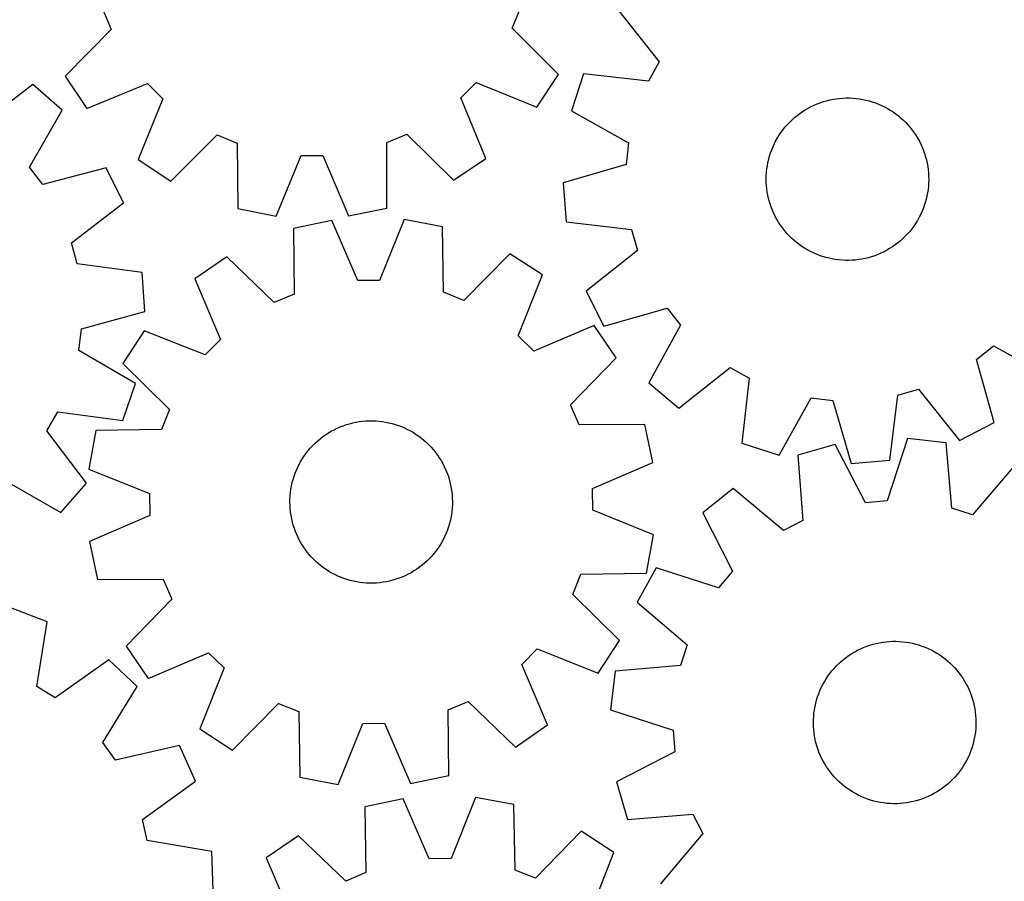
# Model space of a CAD drawing. Header units: millimetres. Extents: x 7 to 1243, y 7 to 1497.
# Tile 11 of 29: x 594 to 885, y 460 to 715. Entities that reach past the tile are written whole.
import ezdxf

# ---------------------------------------------------------------- set-up
doc = ezdxf.new("R2010")
doc.units = ezdxf.units.MM
doc.layers.add('CUT', color=7, linetype='CONTINUOUS', true_color=0x000000)

msp = doc.modelspace()

# ---------------------------------------------------------------- linework, layer by layer
at = {"layer": 'CUT'}
for p, q in [((618.915151, 717.715869), (621.395571, 711.783736)), ((739.853667, 712.179471), (742.294397, 718.128045)), ((771.301626, 717.408085), (783.287353, 702.183606)), ((621.395571, 711.783736), (607.787766, 697.989895)), ((753.55333, 698.476857), (739.853667, 712.179471)), ((783.287353, 702.183606), (780.161258, 696.564868)), ((747.176204, 688.863443), (753.55333, 698.476857)), ((760.9054, 698.722259), (757.371105, 687.740719)), ((780.161258, 696.564868), (760.9054, 698.722259)), ((598.277804, 695.525714), (582.86179, 683.787361)), ((606.949189, 687.916999), (598.277804, 695.525714)), ((607.787766, 697.989895), (614.228981, 688.419304)), ((614.228981, 688.419304), (632.131181, 695.832379)), ((632.131181, 695.832379), (636.692919, 691.301018)), ((724.693513, 691.595003), (729.224874, 696.156741)), ((729.224874, 696.156741), (747.176204, 688.863443)), ((636.692919, 691.301018), (629.399621, 673.349688)), ((732.106588, 673.692804), (724.693513, 691.595003)), ((828.15966, 689.015146), (829.043827, 689.435794)), ((829.043827, 689.435794), (829.944415, 689.820027)), ((829.944415, 689.820027), (830.859927, 690.167208)), ((830.859927, 690.167208), (831.788837, 690.476756)), ((831.788837, 690.476756), (832.729601, 690.748159)), ((832.729601, 690.748159), (833.680651, 690.980962)), ((833.680651, 690.980962), (834.640406, 691.174781)), ((834.640406, 691.174781), (835.607268, 691.32929)), ((835.607268, 691.32929), (836.579628, 691.444235)), ((836.579628, 691.444235), (837.555867, 691.519422)), ((837.555867, 691.519422), (838.53436, 691.554728)), ((838.53436, 691.554728), (839.513478, 691.550092)), ((839.513478, 691.550092), (840.491593, 691.505524)), ((840.491593, 691.505524), (841.467076, 691.421097)), ((841.467076, 691.421097), (842.438304, 691.296952)), ((842.438304, 691.296952), (843.40366, 691.133295)), ((843.40366, 691.133295), (844.361537, 690.930398)), ((844.361537, 690.930398), (845.310341, 690.6886)), ((845.310341, 690.6886), (846.248492, 690.408303)), ((846.248492, 690.408303), (847.17443, 690.089974)), ((847.17443, 690.089974), (848.086614, 689.734141)), ((848.086614, 689.734141), (848.983524, 689.341398)), ((597.314436, 671.105873), (606.949189, 687.916999)), ((757.371105, 687.740719), (774.270629, 678.261874)), ((824.035568, 686.392257), (824.816182, 686.983303)), ((824.816182, 686.983303), (825.620256, 687.542017)), ((825.620256, 687.542017), (826.446449, 688.067469)), ((826.446449, 688.067469), (827.293387, 688.558785)), ((827.293387, 688.558785), (828.15966, 689.015146)), ((848.983524, 689.341398), (849.863668, 688.912398)), ((849.863668, 688.912398), (850.725582, 688.447855)), ((850.725582, 688.447855), (851.56783, 687.948543)), ((851.56783, 687.948543), (852.389012, 687.415292)), ((852.389012, 687.415292), (853.187759, 686.84899)), ((853.187759, 686.84899), (853.962743, 686.250579)), ((820.528356, 682.988265), (821.173046, 683.725198)), ((821.173046, 683.725198), (821.847257, 684.435222)), ((821.847257, 684.435222), (822.549869, 685.117155)), ((822.549869, 685.117155), (823.27971, 685.769862)), ((823.27971, 685.769862), (824.035568, 686.392257)), ((853.962743, 686.250579), (854.712673, 685.621056)), ((854.712673, 685.621056), (855.436302, 684.961469)), ((855.436302, 684.961469), (856.132426, 684.272914)), ((856.132426, 684.272914), (856.799885, 683.556538)), ((856.799885, 683.556538), (857.437568, 682.813534)), ((639.013034, 666.972562), (652.715649, 680.672225)), ((652.715649, 680.672225), (658.664223, 678.231495)), ((702.810023, 678.378974), (708.742156, 680.859394)), ((708.742156, 680.859394), (722.535997, 667.251588)), ((818.781893, 680.628487), (819.331784, 681.43862)), ((819.331784, 681.43862), (819.914262, 682.225649)), ((819.914262, 682.225649), (820.528356, 682.988265)), ((857.437568, 682.813534), (858.044415, 682.045138)), ((858.044415, 682.045138), (858.619414, 681.25263)), ((858.619414, 681.25263), (859.16161, 680.437327)), ((658.664223, 678.231495), (658.79577, 658.855605)), ((702.807936, 659.002637), (702.810023, 678.378974)), ((774.270629, 678.261874), (773.532692, 671.874532)), ((816.925655, 677.184418), (817.336612, 678.073131)), ((817.336612, 678.073131), (817.783476, 678.944341)), ((817.783476, 678.944341), (818.265504, 679.796599)), ((818.265504, 679.796599), (818.781893, 680.628487)), ((859.16161, 680.437327), (859.6701, 679.600587)), ((859.6701, 679.600587), (860.144037, 678.743803)), ((860.144037, 678.743803), (860.582633, 677.868401)), ((860.582633, 677.868401), (860.985157, 676.975838)), ((815.914762, 674.428192), (816.214138, 675.360431)), ((816.214138, 675.360431), (816.551289, 676.279683)), ((816.551289, 676.279683), (816.925655, 677.184418)), ((860.985157, 676.975838), (861.35094, 676.067599)), ((861.35094, 676.067599), (861.679373, 675.145196)), ((861.679373, 675.145196), (861.969909, 674.210164)), ((629.399621, 673.349688), (639.013034, 666.972562)), ((670.117827, 656.642802), (677.534758, 674.543404)), ((677.534758, 674.543404), (683.96455, 674.564884)), ((683.96455, 674.564884), (691.500916, 656.714237)), ((722.535997, 667.251588), (732.106588, 673.692804)), ((815.247952, 671.569163), (815.431267, 672.530979)), ((815.431267, 672.530979), (815.653661, 673.484518)), ((815.653661, 673.484518), (815.914762, 674.428192)), ((861.969909, 674.210164), (862.222065, 673.26406)), ((862.222065, 673.26406), (862.43542, 672.308458)), ((862.43542, 672.308458), (862.60962, 671.34495)), ((601.2273, 666.003698), (597.314436, 671.105873)), ((619.961913, 670.949069), (601.2273, 666.003698)), ((625.061499, 660.601138), (619.961913, 670.949069)), ((773.532692, 671.874532), (754.917, 666.498803)), ((814.935202, 668.65011), (814.999713, 669.627112)), ((814.999713, 669.627112), (815.104021, 670.60067)), ((815.104021, 670.60067), (815.247952, 671.569163)), ((862.60962, 671.34495), (862.744375, 670.375137)), ((862.744375, 670.375137), (862.839461, 669.400635)), ((862.839461, 669.400635), (862.894719, 668.423066)), ((754.917, 666.498803), (755.854191, 655.000667)), ((814.910595, 667.671289), (814.935202, 668.65011)), ((814.925934, 666.692279), (814.910595, 667.671289)), ((814.981192, 665.71471), (814.925934, 666.692279)), ((862.88545, 666.465236), (862.820939, 665.488233)), ((862.910057, 667.444056), (862.88545, 666.465236)), ((862.894719, 668.423066), (862.910057, 667.444056)), ((815.076277, 664.740208), (814.981192, 665.71471)), ((815.211032, 663.770396), (815.076277, 664.740208)), ((815.385233, 662.806887), (815.211032, 663.770396)), ((862.5727, 663.546182), (862.389385, 662.584366)), ((862.716631, 664.514676), (862.5727, 663.546182)), ((862.820939, 665.488233), (862.716631, 664.514676)), ((609.726808, 648.756743), (625.061499, 660.601138)), ((815.598588, 661.851285), (815.385233, 662.806887)), ((815.850743, 660.905181), (815.598588, 661.851285)), ((816.141279, 659.97015), (815.850743, 660.905181)), ((861.90589, 660.687153), (861.606514, 659.754914)), ((862.166992, 661.630827), (861.90589, 660.687153)), ((862.389385, 662.584366), (862.166992, 661.630827)), ((658.79577, 658.855605), (670.117827, 656.642802)), ((691.500916, 656.714237), (702.807936, 659.002637)), ((816.469712, 659.047747), (816.141279, 659.97015)), ((816.835495, 658.139508), (816.469712, 659.047747)), ((817.238019, 657.246944), (816.835495, 658.139508)), ((860.894997, 657.930927), (860.48404, 657.042215)), ((861.269363, 658.835662), (860.894997, 657.930927)), ((861.606514, 659.754914), (861.269363, 658.835662)), ((686.561055, 655.381089), (675.273006, 653.000876)), ((694.242238, 637.592276), (686.561055, 655.381089)), ((707.942858, 655.626294), (700.671643, 637.666008)), ((719.282523, 653.505575), (707.942858, 655.626294)), ((755.854191, 655.000667), (775.094712, 652.710524)), ((817.676615, 656.371542), (817.238019, 657.246944)), ((818.150552, 655.514758), (817.676615, 656.371542)), ((818.659042, 654.678019), (818.150552, 655.514758)), ((819.201238, 653.862716), (818.659042, 654.678019)), ((859.038759, 654.486858), (858.488868, 653.676726)), ((859.555148, 655.318746), (859.038759, 654.486858)), ((860.037176, 656.171004), (859.555148, 655.318746)), ((860.48404, 657.042215), (860.037176, 656.171004)), ((675.273006, 653.000876), (675.428383, 633.625162)), ((719.571527, 634.131393), (719.282523, 653.505575)), ((775.094712, 652.710524), (776.857277, 646.526993)), ((819.776238, 653.070207), (819.201238, 653.862716)), ((820.383085, 652.301811), (819.776238, 653.070207)), ((821.020768, 651.558807), (820.383085, 652.301811)), ((821.688227, 650.842431), (821.020768, 651.558807)), ((857.292296, 652.12708), (856.647607, 651.390147)), ((857.906391, 652.889696), (857.292296, 652.12708)), ((858.488868, 653.676726), (857.906391, 652.889696)), ((611.389305, 642.54556), (609.726808, 648.756743)), ((822.38435, 650.153877), (821.688227, 650.842431)), ((823.107979, 649.494289), (822.38435, 650.153877)), ((823.85791, 648.864766), (823.107979, 649.494289)), ((824.632894, 648.266356), (823.85791, 648.864766)), ((853.785085, 648.723089), (853.00447, 648.132042)), ((854.540942, 649.345483), (853.785085, 648.723089)), ((855.270784, 649.99819), (854.540942, 649.345483)), ((855.973395, 650.680123), (855.270784, 649.99819)), ((856.647607, 651.390147), (855.973395, 650.680123)), ((776.857277, 646.526993), (761.715823, 634.43655)), ((825.431641, 647.700053), (824.632894, 648.266356)), ((826.252822, 647.166802), (825.431641, 647.700053)), ((827.09507, 646.66749), (826.252822, 647.166802)), ((827.956984, 646.202947), (827.09507, 646.66749)), ((828.837129, 645.773947), (827.956984, 646.202947)), ((829.734039, 645.381204), (828.837129, 645.773947)), ((849.660992, 646.100199), (848.776826, 645.679551)), ((850.527266, 646.55656), (849.660992, 646.100199)), ((851.374204, 647.047876), (850.527266, 646.55656)), ((852.200397, 647.573328), (851.374204, 647.047876)), ((853.00447, 648.132042), (852.200397, 647.573328)), ((655.612632, 644.591874), (646.094702, 638.073095)), ((669.516603, 631.096616), (655.612632, 644.591874)), ((739.130569, 645.549653), (725.539739, 631.739086)), ((748.79549, 639.250862), (739.130569, 645.549653)), ((830.646222, 645.025372), (829.734039, 645.381204)), ((831.57216, 644.707042), (830.646222, 645.025372)), ((832.510312, 644.426745), (831.57216, 644.707042)), ((833.459116, 644.184947), (832.510312, 644.426745)), ((834.416993, 643.982051), (833.459116, 644.184947)), ((835.382348, 643.818394), (834.416993, 643.982051)), ((836.353576, 643.694248), (835.382348, 643.818394)), ((837.329059, 643.609821), (836.353576, 643.694248)), ((838.307174, 643.565253), (837.329059, 643.609821)), ((839.286293, 643.560618), (838.307174, 643.565253)), ((840.264786, 643.595923), (839.286293, 643.560618)), ((841.241025, 643.671111), (840.264786, 643.595923)), ((842.213384, 643.786055), (841.241025, 643.671111)), ((843.180246, 643.940565), (842.213384, 643.786055)), ((844.140001, 644.134383), (843.180246, 643.940565)), ((845.091052, 644.367187), (844.140001, 644.134383)), ((846.031815, 644.638589), (845.091052, 644.367187)), ((846.960726, 644.948138), (846.031815, 644.638589)), ((847.876237, 645.295318), (846.960726, 644.948138)), ((848.776826, 645.679551), (847.876237, 645.295318)), ((630.590342, 639.945061), (611.389305, 642.54556)), ((631.341763, 628.433292), (630.590342, 639.945061)), ((646.094702, 638.073095), (653.653017, 620.23173)), ((700.671643, 637.666008), (694.242238, 637.592276)), ((741.648316, 621.240855), (748.79549, 639.250862)), ((725.539739, 631.739086), (719.571527, 634.131393)), ((761.715823, 634.43655), (766.981821, 624.172305)), ((675.428383, 633.625162), (669.516603, 631.096616)), ((612.641703, 623.35883), (631.341763, 628.433292)), ((766.981821, 624.172305), (785.634145, 629.419518)), ((785.634145, 629.419518), (789.628877, 624.381184)), ((611.800733, 616.984235), (612.641703, 623.35883)), ((631.148871, 622.780491), (624.85008, 613.11557)), ((649.158878, 615.633317), (631.148871, 622.780491)), ((764.088094, 624.30503), (746.246729, 616.746716)), ((770.606873, 614.787101), (764.088094, 624.30503)), ((789.628877, 624.381184), (780.26681, 607.416688)), ((653.653017, 620.23173), (649.158878, 615.633317)), ((746.246729, 616.746716), (741.648316, 621.240855)), ((628.54501, 607.233769), (611.800733, 616.984235)), ((877.048481, 614.281491), (882.086815, 618.276223)), ((882.086815, 618.276223), (899.051311, 608.914156)), ((757.111615, 600.883129), (770.606873, 614.787101)), ((882.295694, 595.629168), (877.048481, 614.281491)), ((624.85008, 613.11557), (638.660647, 599.52474)), ((789.059914, 599.948972), (804.284393, 611.9347)), ((804.284393, 611.9347), (809.903131, 608.808605)), ((809.903131, 608.808605), (807.74574, 589.552746)), ((624.83387, 596.310724), (628.54501, 607.233769)), ((780.26681, 607.416688), (789.059914, 599.948972)), ((853.757475, 603.742059), (859.941006, 605.504624)), ((859.941006, 605.504624), (872.031449, 590.36317)), ((818.72728, 586.018451), (828.206125, 602.917975)), ((828.206125, 602.917975), (834.593467, 602.180038)), ((834.593467, 602.180038), (839.969196, 583.564347)), ((851.467332, 584.501537), (853.757475, 603.742059)), ((638.660647, 599.52474), (636.268339, 593.556528)), ((759.640161, 594.971349), (757.111615, 600.883129)), ((602.398947, 593.211203), (605.615354, 598.778736)), ((605.615354, 598.778736), (624.83387, 596.310724)), ((636.268339, 593.556528), (616.894158, 593.267524)), ((686.39794, 593.085846), (687.259984, 593.550148)), ((687.259984, 593.550148), (688.140248, 593.978902)), ((688.140248, 593.978902), (689.037268, 594.371395)), ((689.037268, 594.371395), (689.94955, 594.726973)), ((689.94955, 594.726973), (690.875577, 595.045044)), ((690.875577, 595.045044), (691.813807, 595.32508)), ((691.813807, 595.32508), (692.762678, 595.566613)), ((692.762678, 595.566613), (693.720612, 595.769242)), ((693.720612, 595.769242), (694.686013, 595.93263)), ((694.686013, 595.93263), (695.657276, 596.056504)), ((695.657276, 596.056504), (696.632782, 596.140659)), ((696.632782, 596.140659), (697.610909, 596.184954)), ((697.610909, 596.184954), (698.59003, 596.189316)), ((698.59003, 596.189316), (699.568513, 596.153737)), ((699.568513, 596.153737), (700.54473, 596.078277)), ((700.54473, 596.078277), (701.517058, 595.963062)), ((701.517058, 595.963062), (702.483876, 595.808282)), ((702.483876, 595.808282), (703.443577, 595.614196)), ((703.443577, 595.614196), (704.394563, 595.381127)), ((704.394563, 595.381127), (705.335251, 595.109462)), ((705.335251, 595.109462), (706.264075, 594.799654)), ((706.264075, 594.799654), (707.179489, 594.452219)), ((707.179489, 594.452219), (708.079971, 594.067734)), ((708.079971, 594.067734), (708.96402, 593.646839)), ((708.96402, 593.646839), (709.830166, 593.190236)), ((779.015875, 595.126727), (759.640161, 594.971349)), ((781.396088, 583.838678), (779.015875, 595.126727)), ((872.031449, 590.36317), (882.295694, 595.629168)), ((614.1373, 577.79519), (602.398947, 593.211203)), ((616.894158, 593.267524), (614.773439, 581.927858)), ((682.410061, 590.26016), (683.160167, 590.889474)), ((683.160167, 590.889474), (683.935318, 591.487668)), ((683.935318, 591.487668), (684.734223, 592.053747)), ((684.734223, 592.053747), (685.555553, 592.586769)), ((685.555553, 592.586769), (686.39794, 593.085846)), ((709.830166, 593.190236), (710.676967, 592.698684)), ((710.676967, 592.698684), (711.503013, 592.173002)), ((711.503013, 592.173002), (712.30693, 591.614063)), ((712.30693, 591.614063), (713.08738, 591.022799)), ((713.08738, 591.022799), (713.843064, 590.400193)), ((856.600685, 590.940943), (850.632507, 572.506647)), ((868.062978, 589.636603), (856.600685, 590.940943)), ((679.684382, 587.453398), (680.322273, 588.196224)), ((680.322273, 588.196224), (680.989932, 588.912414)), ((680.989932, 588.912414), (681.686247, 589.600774)), ((681.686247, 589.600774), (682.410061, 590.26016)), ((713.843064, 590.400193), (714.572723, 589.747283)), ((714.572723, 589.747283), (715.275144, 589.065154)), ((715.275144, 589.065154), (715.949158, 588.354942)), ((715.949158, 588.354942), (716.593641, 587.617829)), ((716.593641, 587.617829), (717.207523, 586.855041)), ((807.74574, 589.552746), (818.72728, 586.018451)), ((835.291165, 589.167259), (824.202237, 585.985883)), ((844.224837, 571.973309), (835.291165, 589.167259)), ((869.736775, 570.332696), (868.062978, 589.636603)), ((677.450954, 584.241074), (677.959677, 585.077672)), ((677.959677, 585.077672), (678.5021, 585.892823)), ((678.5021, 585.892823), (679.077321, 586.685172)), ((679.077321, 586.685172), (679.684382, 587.453398)), ((717.207523, 586.855041), (717.789781, 586.06785)), ((717.789781, 586.06785), (718.339446, 585.257563)), ((718.339446, 585.257563), (718.855603, 584.425531)), ((824.202237, 585.985883), (825.742859, 566.670891)), ((614.773439, 581.927858), (632.733724, 574.656644)), ((676.135164, 581.616692), (676.537937, 582.509143)), ((676.537937, 582.509143), (676.976777, 583.384423)), ((676.976777, 583.384423), (677.450954, 584.241074)), ((718.855603, 584.425531), (719.337393, 583.573139)), ((719.337393, 583.573139), (719.784014, 582.701804)), ((719.784014, 582.701804), (720.194723, 581.812977)), ((720.194723, 581.812977), (720.568836, 580.908137)), ((763.607275, 576.157495), (781.396088, 583.838678)), ((839.969196, 583.564347), (851.467332, 584.501537)), ((888.429167, 583.120473), (875.86079, 568.373327)), ((674.897221, 577.90526), (675.149641, 578.851293)), ((675.149641, 578.851293), (675.440437, 579.786244)), ((675.440437, 579.786244), (675.769128, 580.708555)), ((675.769128, 580.708555), (676.135164, 581.616692)), ((720.568836, 580.908137), (720.905731, 579.988791)), ((720.905731, 579.988791), (721.204846, 579.056469)), ((721.204846, 579.056469), (721.465685, 578.112722)), ((589.71746, 578.758557), (606.528585, 569.123804)), ((606.528585, 569.123804), (614.1373, 577.79519)), ((674.374104, 575.016483), (674.50913, 575.986257)), ((674.50913, 575.986257), (674.683599, 576.949718)), ((674.683599, 576.949718), (674.897221, 577.90526)), ((721.465685, 578.112722), (721.687812, 577.159121)), ((721.687812, 577.159121), (721.870859, 576.197253)), ((721.870859, 576.197253), (722.014519, 575.22872)), ((763.681007, 569.72809), (763.607275, 576.157495)), ((805.193567, 576.192412), (796.166194, 569.009655)), ((820.027044, 563.726042), (805.193567, 576.192412)), ((632.733724, 574.656644), (632.807456, 568.227239)), ((674.207604, 572.085448), (674.223216, 573.064454)), ((674.223216, 573.064454), (674.278746, 574.042007)), ((674.278746, 574.042007), (674.374104, 575.016483)), ((722.014519, 575.22872), (722.118556, 574.255133)), ((722.118556, 574.255133), (722.182794, 573.278113)), ((722.182794, 573.278113), (722.207128, 572.299285)), ((674.231938, 571.106621), (674.207604, 572.085448)), ((674.296176, 570.129601), (674.231938, 571.106621)), ((674.400212, 569.156014), (674.296176, 570.129601)), ((722.135985, 570.342726), (722.040628, 569.368251)), ((722.191516, 571.32028), (722.135985, 570.342726)), ((722.207128, 572.299285), (722.191516, 571.32028)), ((850.632507, 572.506647), (844.224837, 571.973309)), ((875.86079, 568.373327), (869.736775, 570.332696)), ((632.807456, 568.227239), (615.018644, 560.546056)), ((674.543873, 568.18748), (674.400212, 569.156014)), ((674.72692, 567.225613), (674.543873, 568.18748)), ((674.949047, 566.272012), (674.72692, 567.225613)), ((721.731133, 567.435016), (721.517511, 566.479474)), ((721.905602, 568.398476), (721.731133, 567.435016)), ((722.040628, 569.368251), (721.905602, 568.398476)), ((781.641293, 562.456875), (763.681007, 569.72809)), ((796.166194, 569.009655), (804.981071, 551.7545)), ((675.209885, 565.328265), (674.949047, 566.272012)), ((675.509001, 564.395942), (675.209885, 565.328265)), ((675.845896, 563.476596), (675.509001, 564.395942)), ((720.974294, 564.59849), (720.645604, 563.676179)), ((721.265091, 565.53344), (720.974294, 564.59849)), ((721.517511, 566.479474), (721.265091, 565.53344)), ((825.742859, 566.670891), (820.027044, 563.726042)), ((676.220009, 562.571757), (675.845896, 563.476596)), ((676.630718, 561.68293), (676.220009, 562.571757)), ((677.077339, 560.811595), (676.630718, 561.68293)), ((719.876794, 561.875591), (719.437954, 561.000311)), ((720.279568, 562.768042), (719.876794, 561.875591)), ((720.645604, 563.676179), (720.279568, 562.768042)), ((779.520574, 551.11721), (781.641293, 562.456875)), ((615.018644, 560.546056), (617.398857, 549.258007)), ((677.559129, 559.959202), (677.077339, 560.811595)), ((678.075286, 559.12717), (677.559129, 559.959202)), ((678.624951, 558.316884), (678.075286, 559.12717)), ((717.912631, 558.49191), (717.33741, 557.699562)), ((718.455055, 559.307062), (717.912631, 558.49191)), ((718.963778, 560.143659), (718.455055, 559.307062)), ((719.437954, 561.000311), (718.963778, 560.143659)), ((679.207209, 557.529692), (678.624951, 558.316884)), ((679.82109, 556.766905), (679.207209, 557.529692)), ((680.465574, 556.029792), (679.82109, 556.766905)), ((681.139588, 555.31958), (680.465574, 556.029792)), ((716.092459, 556.188509), (715.4248, 555.47232)), ((716.730349, 556.931335), (716.092459, 556.188509)), ((717.33741, 557.699562), (716.730349, 556.931335)), ((681.842008, 554.637451), (681.139588, 555.31958)), ((682.571668, 553.98454), (681.842008, 554.637451)), ((683.327351, 553.361935), (682.571668, 553.98454)), ((684.107801, 552.770671), (683.327351, 553.361935)), ((684.911719, 552.211732), (684.107801, 552.770671)), ((712.479414, 552.897066), (711.680509, 552.330987)), ((713.254565, 553.49526), (712.479414, 552.897066)), ((714.004671, 554.124574), (713.254565, 553.49526)), ((714.728484, 554.78396), (714.004671, 554.124574)), ((715.4248, 555.47232), (714.728484, 554.78396)), ((782.352272, 552.687364), (776.760789, 542.596736)), ((800.827291, 546.846466), (782.352272, 552.687364)), ((685.737765, 551.686049), (684.911719, 552.211732)), ((686.584566, 551.194497), (685.737765, 551.686049)), ((687.450712, 550.737894), (686.584566, 551.194497)), ((688.334761, 550.317), (687.450712, 550.737894)), ((689.235242, 549.932515), (688.334761, 550.317)), ((690.150657, 549.58508), (689.235242, 549.932515)), ((707.377464, 550.013338), (706.465181, 549.657761)), ((708.274484, 550.405831), (707.377464, 550.013338)), ((709.154748, 550.834585), (708.274484, 550.405831)), ((710.016791, 551.298888), (709.154748, 550.834585)), ((710.859179, 551.797965), (710.016791, 551.298888)), ((711.680509, 552.330987), (710.859179, 551.797965)), ((757.754085, 544.859994), (760.146392, 550.828206)), ((760.146392, 550.828206), (779.520574, 551.11721)), ((804.981071, 551.7545), (800.827291, 546.846466)), ((617.398857, 549.258007), (636.77457, 549.413384)), ((636.77457, 549.413384), (639.303117, 543.501604)), ((691.079481, 549.275272), (690.150657, 549.58508)), ((692.020169, 549.003607), (691.079481, 549.275272)), ((692.971154, 548.770538), (692.020169, 549.003607)), ((693.930855, 548.576452), (692.971154, 548.770538)), ((694.897674, 548.421672), (693.930855, 548.576452)), ((695.870001, 548.306456), (694.897674, 548.421672)), ((696.846219, 548.230996), (695.870001, 548.306456)), ((697.824702, 548.195418), (696.846219, 548.230996)), ((698.803822, 548.19978), (697.824702, 548.195418)), ((699.78195, 548.244075), (698.803822, 548.19978)), ((700.757456, 548.32823), (699.78195, 548.244075)), ((701.728718, 548.452104), (700.757456, 548.32823)), ((702.69412, 548.615492), (701.728718, 548.452104)), ((703.652053, 548.818121), (702.69412, 548.615492)), ((704.600925, 549.059654), (703.652053, 548.818121)), ((705.539155, 549.339689), (704.600925, 549.059654)), ((706.465181, 549.657761), (705.539155, 549.339689)), ((771.564652, 531.269164), (757.754085, 544.859994)), ((639.303117, 543.501604), (625.807859, 529.597633)), ((776.760789, 542.596736), (791.507935, 530.028359)), ((602.535928, 536.818639), (591.739956, 540.88465)), ((599.441374, 517.691011), (602.535928, 536.818639)), ((625.807859, 529.597633), (632.326638, 520.079703)), ((765.265861, 521.604243), (771.564652, 531.269164)), ((791.507935, 530.028359), (789.548566, 523.904343)), ((843.682853, 529.201832), (844.595073, 529.557571)), ((844.595073, 529.557571), (845.521044, 529.875805)), ((845.521044, 529.875805), (846.459225, 530.156005)), ((846.459225, 530.156005), (847.408054, 530.397704)), ((847.408054, 530.397704), (848.365951, 530.600502)), ((848.365951, 530.600502), (849.331324, 530.764059)), ((849.331324, 530.764059), (850.302565, 530.888104)), ((850.302565, 530.888104), (851.278056, 530.97243)), ((851.278056, 530.97243), (852.256176, 531.016897)), ((852.256176, 531.016897), (853.235295, 531.021431)), ((853.235295, 531.021431), (854.213785, 530.986024)), ((854.213785, 530.986024), (855.190015, 530.910736)), ((855.190015, 530.910736), (856.162363, 530.795691)), ((856.162363, 530.795691), (857.129209, 530.641081)), ((857.129209, 530.641081), (858.088944, 530.447164)), ((858.088944, 530.447164), (859.039971, 530.214262)), ((859.039971, 530.214262), (859.980706, 529.942762)), ((859.980706, 529.942762), (860.909584, 529.633117)), ((860.909584, 529.633117), (861.82506, 529.285842)), ((632.326638, 520.079703), (650.168003, 527.638018)), ((650.168003, 527.638018), (654.766415, 523.143878)), ((742.761715, 524.153004), (747.255854, 528.751416)), ((747.255854, 528.751416), (765.265861, 521.604243)), ((838.581409, 526.317209), (839.380215, 526.883428)), ((839.380215, 526.883428), (840.201451, 527.416594)), ((840.201451, 527.416594), (841.043751, 527.91582)), ((841.043751, 527.91582), (841.905713, 528.380273)), ((841.905713, 528.380273), (842.785902, 528.809182)), ((842.785902, 528.809182), (843.682853, 529.201832)), ((861.82506, 529.285842), (862.725609, 528.901516)), ((862.725609, 528.901516), (863.609732, 528.480777)), ((863.609732, 528.480777), (864.475958, 528.024326)), ((864.475958, 528.024326), (865.322845, 527.532923)), ((865.322845, 527.532923), (866.148984, 527.007385)), ((866.148984, 527.007385), (866.952999, 526.448588)), ((620.692128, 525.522886), (604.900856, 514.294433)), ((629.110311, 517.634943), (620.692128, 525.522886)), ((750.320029, 506.311639), (742.761715, 524.153004)), ((789.548566, 523.904343), (770.244659, 522.230547)), ((834.968943, 523.025131), (835.636476, 523.741437)), ((835.636476, 523.741437), (836.33267, 524.42992)), ((836.33267, 524.42992), (837.056368, 525.089433)), ((837.056368, 525.089433), (837.806364, 525.718878)), ((837.806364, 525.718878), (838.581409, 526.317209)), ((866.952999, 526.448588), (867.733553, 525.857461)), ((867.733553, 525.857461), (868.489346, 525.234988)), ((868.489346, 525.234988), (869.21912, 524.582205)), ((869.21912, 524.582205), (869.921661, 523.9002)), ((869.921661, 523.9002), (870.595799, 523.190106)), ((654.766415, 523.143878), (647.619242, 505.133872)), ((770.244659, 522.230547), (768.940319, 510.768254)), ((832.606895, 519.906164), (833.149175, 520.72141)), ((833.149175, 520.72141), (833.724257, 521.51386)), ((833.724257, 521.51386), (834.331183, 522.282193)), ((834.331183, 522.282193), (834.968943, 523.025131)), ((870.595799, 523.190106), (871.240412, 522.453106)), ((871.240412, 522.453106), (871.854428, 521.690427)), ((871.854428, 521.690427), (872.436824, 520.903337)), ((872.436824, 520.903337), (872.986631, 520.093148)), ((831.185606, 517.337385), (831.624293, 518.212741)), ((831.624293, 518.212741), (832.098318, 519.069476)), ((832.098318, 519.069476), (832.606895, 519.906164)), ((872.986631, 520.093148), (873.502934, 519.261206)), ((873.502934, 519.261206), (873.984874, 518.408898)), ((873.984874, 518.408898), (874.431648, 517.537642)), ((604.900856, 514.294433), (599.441374, 517.691011)), ((618.93149, 501.147553), (629.110311, 517.634943)), ((830.088585, 514.614293), (830.417113, 515.536662)), ((830.417113, 515.536662), (830.78299, 516.444863)), ((830.78299, 516.444863), (831.185606, 517.337385)), ((874.431648, 517.537642), (874.842513, 516.648887)), ((874.842513, 516.648887), (875.216785, 515.744113)), ((875.216785, 515.744113), (875.553842, 514.824826)), ((657.284163, 498.835081), (670.874993, 512.645648)), ((670.874993, 512.645648), (676.843205, 510.25334)), ((720.986348, 510.759571), (726.898128, 513.288118)), ((726.898128, 513.288118), (740.8021, 499.79286)), ((829.332244, 511.777634), (829.545699, 512.733214)), ((829.545699, 512.733214), (829.797952, 513.679291)), ((829.797952, 513.679291), (830.088585, 514.614293)), ((875.553842, 514.824826), (875.853121, 513.892557)), ((875.853121, 513.892557), (876.114125, 512.948855)), ((876.114125, 512.948855), (876.33642, 511.995293)), ((876.33642, 511.995293), (876.519635, 511.033458)), ((676.843205, 510.25334), (677.132209, 490.879159)), ((721.141726, 491.383858), (720.986348, 510.759571)), ((768.940319, 510.768254), (787.374615, 504.800076)), ((828.927903, 508.869852), (829.023089, 509.844345)), ((829.023089, 509.844345), (829.157944, 510.814143)), ((829.157944, 510.814143), (829.332244, 511.777634)), ((876.519635, 511.033458), (876.663466, 510.06495)), ((876.663466, 510.06495), (876.767674, 509.091381)), ((876.767674, 509.091381), (876.832084, 508.114372)), ((688.471874, 488.75844), (695.743089, 506.718725)), ((695.743089, 506.718725), (702.172494, 506.792457)), ((702.172494, 506.792457), (709.853677, 489.003645)), ((740.8021, 499.79286), (750.320029, 506.311639)), ((828.857104, 506.913281), (828.872544, 507.892289)), ((828.88161, 505.934458), (828.857104, 506.913281)), ((828.872544, 507.892289), (828.927903, 508.869852)), ((876.84115, 506.156541), (876.785791, 505.178978)), ((876.832084, 508.114372), (876.856589, 507.135549)), ((876.856589, 507.135549), (876.84115, 506.156541)), ((647.619242, 505.133872), (657.284163, 498.835081)), ((787.374615, 504.800076), (787.907953, 498.392405)), ((828.94602, 504.957449), (828.88161, 505.934458)), ((829.050227, 503.98388), (828.94602, 504.957449)), ((829.194058, 503.015372), (829.050227, 503.98388)), ((876.555749, 503.234687), (876.381449, 502.271196)), ((876.690604, 504.204486), (876.555749, 503.234687)), ((876.785791, 505.178978), (876.690604, 504.204486)), ((622.675579, 495.92027), (618.93149, 501.147553)), ((829.377273, 502.053537), (829.194058, 503.015372)), ((829.599568, 501.099975), (829.377273, 502.053537)), ((829.860572, 500.156274), (829.599568, 501.099975)), ((875.915741, 500.369539), (875.625109, 499.434537)), ((876.167995, 501.315617), (875.915741, 500.369539)), ((876.381449, 502.271196), (876.167995, 501.315617)), ((641.561754, 500.250951), (622.675579, 495.92027)), ((646.320556, 489.741942), (641.561754, 500.250951)), ((787.907953, 498.392405), (770.714003, 489.458733)), ((830.159852, 499.224004), (829.860572, 500.156274)), ((830.496908, 498.304717), (830.159852, 499.224004)), ((830.87118, 497.399943), (830.496908, 498.304717)), ((831.282045, 496.511189), (830.87118, 497.399943)), ((874.930704, 497.603967), (874.528087, 496.711446)), ((875.29658, 498.512168), (874.930704, 497.603967)), ((875.625109, 499.434537), (875.29658, 498.512168)), ((831.728819, 495.639932), (831.282045, 496.511189)), ((832.210759, 494.787624), (831.728819, 495.639932)), ((832.727062, 493.955683), (832.210759, 494.787624)), ((873.615375, 494.979354), (873.106799, 494.142667)), ((874.089401, 495.836089), (873.615375, 494.979354)), ((874.528087, 496.711446), (874.089401, 495.836089)), ((833.276869, 493.145493), (832.727062, 493.955683)), ((833.859265, 492.358403), (833.276869, 493.145493)), ((834.473281, 491.595724), (833.859265, 492.358403)), ((835.117894, 490.858724), (834.473281, 491.595724)), ((871.38251, 491.766637), (870.74475, 491.023699)), ((871.989437, 492.534971), (871.38251, 491.766637)), ((872.564518, 493.32742), (871.989437, 492.534971)), ((873.106799, 494.142667), (872.564518, 493.32742)), ((630.607101, 478.404846), (646.320556, 489.741942)), ((677.132209, 490.879159), (688.471874, 488.75844)), ((709.853677, 489.003645), (721.141726, 491.383858)), ((770.714003, 489.458733), (773.895379, 478.369806)), ((835.792032, 490.14863), (835.117894, 490.858724)), ((836.494573, 489.466625), (835.792032, 490.14863)), ((837.224347, 488.813842), (836.494573, 489.466625)), ((837.98014, 488.19137), (837.224347, 488.813842)), ((868.657325, 488.959397), (867.90733, 488.329952)), ((869.381023, 489.61891), (868.657325, 488.959397)), ((870.077217, 490.307393), (869.381023, 489.61891)), ((870.74475, 491.023699), (870.077217, 490.307393)), ((838.760694, 487.600243), (837.98014, 488.19137)), ((839.564709, 487.041445), (838.760694, 487.600243)), ((840.390848, 486.515908), (839.564709, 487.041445)), ((841.237735, 486.024504), (840.390848, 486.515908)), ((842.103961, 485.568053), (841.237735, 486.024504)), ((864.669942, 486.133011), (863.80798, 485.668557)), ((865.512242, 486.632236), (864.669942, 486.133011)), ((866.333478, 487.165402), (865.512242, 486.632236)), ((867.132284, 487.731621), (866.333478, 487.165402)), ((867.90733, 488.329952), (867.132284, 487.731621)), ((707.620727, 484.505775), (696.343525, 482.074689)), ((715.382041, 466.751777), (707.620727, 484.505775)), ((729.001207, 484.847387), (721.811048, 466.854498)), ((740.350319, 482.777819), (729.001207, 484.847387)), ((842.988084, 485.147314), (842.103961, 485.568053)), ((843.888633, 484.762988), (842.988084, 485.147314)), ((844.804109, 484.415713), (843.888633, 484.762988)), ((845.732987, 484.106068), (844.804109, 484.415713)), ((846.673723, 483.834569), (845.732987, 484.106068)), ((847.624749, 483.601666), (846.673723, 483.834569)), ((848.584484, 483.407749), (847.624749, 483.601666)), ((849.55133, 483.253139), (848.584484, 483.407749)), ((850.523678, 483.138094), (849.55133, 483.253139)), ((851.499909, 483.062806), (850.523678, 483.138094)), ((852.478398, 483.027399), (851.499909, 483.062806)), ((853.457517, 483.031933), (852.478398, 483.027399)), ((854.435637, 483.0764), (853.457517, 483.031933)), ((855.411129, 483.160726), (854.435637, 483.0764)), ((856.382369, 483.284771), (855.411129, 483.160726)), ((857.347742, 483.448328), (856.382369, 483.284771)), ((858.30564, 483.651126), (857.347742, 483.448328)), ((859.254469, 483.892826), (858.30564, 483.651126)), ((860.192649, 484.173026), (859.254469, 483.892826)), ((861.11862, 484.49126), (860.192649, 484.173026)), ((862.03084, 484.846998), (861.11862, 484.49126)), ((862.927791, 485.239648), (862.03084, 484.846998)), ((863.80798, 485.668557), (862.927791, 485.239648)), ((696.343525, 482.074689), (696.586265, 462.699873)), ((740.726677, 463.405138), (740.350319, 482.777819)), ((632.065794, 472.142666), (630.607101, 478.404846)), ((773.895379, 478.369806), (793.210371, 479.910428)), ((793.210371, 479.910428), (796.15522, 474.194612)), ((760.234036, 474.911472), (746.705615, 461.039765)), ((769.927259, 468.656323), (760.234036, 474.911472)), ((796.15522, 474.194612), (783.68885, 459.361136)), ((651.171624, 468.916267), (632.065794, 472.142666)), ((676.721267, 473.577125), (667.232827, 467.015496)), ((690.685946, 460.144696), (676.721267, 473.577125)), ((651.546561, 457.386094), (651.171624, 468.916267)), ((762.861365, 450.614274), (769.927259, 468.656323)), ((667.232827, 467.015496), (674.87151, 449.208393)), ((721.811048, 466.854498), (715.382041, 466.751777)), ((696.586265, 462.699873), (690.685946, 460.144696)), ((746.705615, 461.039765), (740.726677, 463.405138))]:
    msp.add_line(p, q, dxfattribs=at)

doc.saveas('drawing.dxf')
